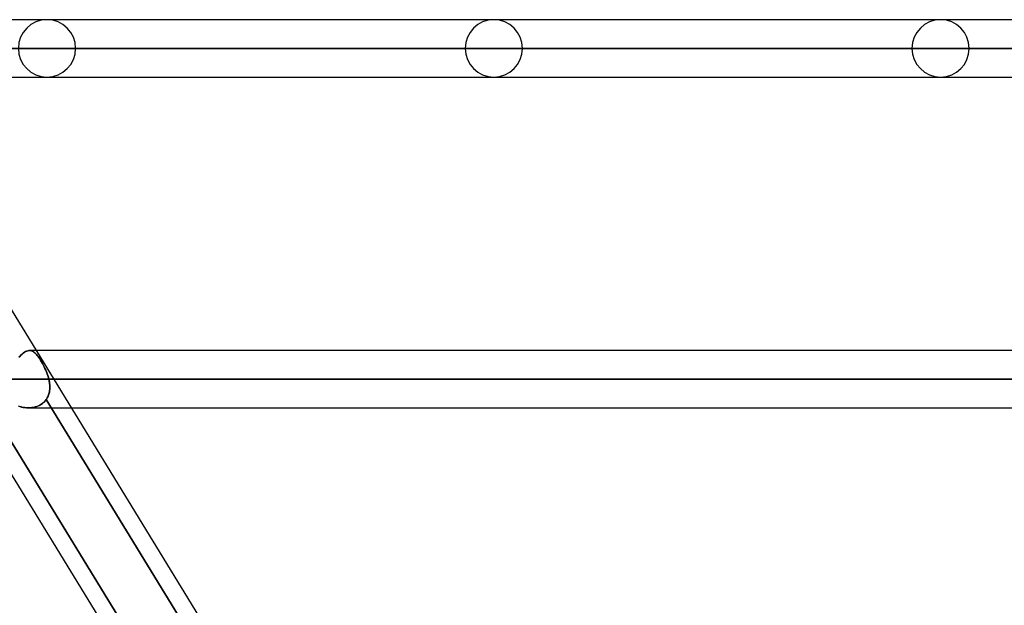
# Model space of a CAD drawing. Header units: millimetres. Extents: x -215 to 215, y -81 to 97.
# Tile 83 of 85: x 116 to 142, y 28 to 44. Entities that reach past the tile are written whole.
import ezdxf

# ---------------------------------------------------------------- set-up
doc = ezdxf.new("R2010")
doc.units = ezdxf.units.MM
doc.layers.add('MAIN-1', color=7, linetype='Continuous')
doc.layers.add('MAIN-2', color=7, linetype='Continuous')

msp = doc.modelspace()

# ---------------------------------------------------------------- linework, layer by layer
at = {"layer": 'MAIN-1'}
for p, q in [((152.5, 43.619), (111.113, 43.619)), ((111.235, 43.454), (122.019, 25.854)), ((153.262, 42.856), (111.601, 42.856)), ((112.069, 42.094), (152.5, 42.094)), ((160.125, 34.819), (116.526, 34.819)), ((160.887, 34.056), (116.993, 34.056)), ((114.778, 33.294), (119.235, 26.019)), ((115.191, 33.488), (119.767, 26.019)), ((116.316, 33.294), (116.315, 33.294)), ((116.315, 33.294), (116.315, 33.294)), ((116.317, 33.294), (116.316, 33.294)), ((116.316, 33.294), (116.316, 33.294)), ((116.318, 33.294), (116.317, 33.294)), ((116.317, 33.294), (116.317, 33.294)), ((117.46, 33.294), (160.125, 33.294))]:
    msp.add_line(p, q, dxfattribs=at)
at = {"layer": 'MAIN-2'}
for p, q in [((86.312, 42.856), (117.578, 42.856)), ((117.578, 42.856), (86.312, 42.856)), ((127.948, 42.856), (93.65, 42.856)), ((93.65, 42.856), (127.948, 42.856)), ((94.729, 42.856), (129.472, 42.856)), ((129.472, 42.856), (94.729, 42.856)), ((139.843, 42.856), (102.066, 42.856)), ((102.066, 42.856), (139.843, 42.856)), ((103.145, 42.856), (141.368, 42.856)), ((141.368, 42.856), (103.145, 42.856)), ((151.738, 42.856), (110.481, 42.856)), ((110.481, 42.856), (151.738, 42.856)), ((111.471, 42.856), (153.262, 42.856)), ((116.067, 34.64), (116.088, 34.664)), ((116.088, 34.664), (116.067, 34.64)), ((116.088, 34.664), (116.121, 34.697)), ((116.121, 34.697), (116.088, 34.664)), ((116.121, 34.697), (116.153, 34.726)), ((116.153, 34.726), (116.121, 34.697)), ((116.153, 34.726), (116.184, 34.751)), ((116.184, 34.751), (116.153, 34.726)), ((116.184, 34.751), (116.215, 34.773)), ((116.215, 34.773), (116.184, 34.751)), ((116.215, 34.773), (116.244, 34.79)), ((116.244, 34.79), (116.215, 34.773)), ((116.244, 34.79), (116.274, 34.803)), ((116.273, 34.803), (116.244, 34.79)), ((116.302, 34.812), (116.273, 34.803)), ((116.274, 34.803), (116.302, 34.812)), ((116.302, 34.812), (116.329, 34.818)), ((116.329, 34.817), (116.302, 34.812)), ((116.329, 34.818), (116.356, 34.819)), ((116.356, 34.819), (116.329, 34.817)), ((116.526, 34.819), (116.35, 34.819)), ((116.356, 34.819), (116.379, 34.816)), ((116.379, 34.816), (116.356, 34.819)), ((116.379, 34.816), (116.401, 34.811)), ((116.401, 34.811), (116.379, 34.816)), ((116.401, 34.811), (116.423, 34.803)), ((116.423, 34.803), (116.401, 34.811)), ((116.423, 34.803), (116.445, 34.792)), ((116.445, 34.792), (116.423, 34.803)), ((116.445, 34.792), (116.467, 34.777)), ((116.467, 34.777), (116.445, 34.792)), ((116.467, 34.777), (116.488, 34.76)), ((116.488, 34.76), (116.467, 34.777)), ((116.488, 34.76), (116.51, 34.74)), ((116.51, 34.74), (116.488, 34.76)), ((116.51, 34.74), (116.532, 34.716)), ((116.532, 34.717), (116.51, 34.74)), ((116.554, 34.69), (116.532, 34.717)), ((116.532, 34.716), (116.554, 34.69)), ((116.554, 34.69), (116.577, 34.661)), ((116.577, 34.661), (116.554, 34.69)), ((116.577, 34.661), (116.6, 34.629)), ((116.599, 34.63), (116.577, 34.661)), ((116.622, 34.595), (116.599, 34.63)), ((116.6, 34.629), (116.623, 34.595)), ((116.646, 34.558), (116.622, 34.595)), ((116.623, 34.595), (116.646, 34.558)), ((116.646, 34.558), (116.67, 34.518)), ((116.67, 34.518), (116.646, 34.558)), ((116.67, 34.518), (116.693, 34.477)), ((116.693, 34.477), (116.67, 34.518)), ((116.693, 34.477), (116.717, 34.434)), ((116.716, 34.434), (116.693, 34.477)), ((116.739, 34.389), (116.716, 34.434)), ((116.717, 34.434), (116.739, 34.389)), ((116.739, 34.389), (116.761, 34.344)), ((116.761, 34.344), (116.739, 34.389)), ((116.761, 34.344), (116.782, 34.297)), ((116.782, 34.297), (116.761, 34.344)), ((116.782, 34.297), (116.802, 34.25)), ((116.802, 34.25), (116.782, 34.297)), ((116.802, 34.25), (116.82, 34.202)), ((116.82, 34.202), (116.802, 34.25)), ((116.82, 34.202), (116.837, 34.153)), ((116.837, 34.153), (116.82, 34.202)), ((116.837, 34.153), (116.852, 34.105)), ((116.852, 34.105), (116.837, 34.153)), ((116.852, 34.105), (116.864, 34.056)), ((116.864, 34.056), (116.852, 34.105)), ((159.363, 34.056), (115.748, 34.056)), ((115.748, 34.056), (159.363, 34.056)), ((116.864, 34.056), (160.887, 34.056)), ((116.993, 34.056), (116.864, 34.056)), ((116.871, 34.025), (116.864, 34.056)), ((116.864, 34.056), (116.873, 34.017)), ((116.877, 33.994), (116.871, 34.025)), ((116.873, 34.017), (116.88, 33.978)), ((116.882, 33.963), (116.877, 33.994)), ((116.88, 33.978), (116.885, 33.939)), ((116.886, 33.933), (116.882, 33.963)), ((116.885, 33.939), (116.889, 33.9)), ((116.889, 33.902), (116.886, 33.933)), ((116.891, 33.823), (116.888, 33.785)), ((116.89, 33.871), (116.889, 33.902)), ((116.889, 33.9), (116.891, 33.861)), ((116.891, 33.841), (116.89, 33.871)), ((116.89, 33.811), (116.891, 33.841)), ((116.891, 33.861), (116.891, 33.823)), ((116.809, 33.537), (116.823, 33.561)), ((116.83, 33.575), (116.813, 33.543)), ((116.823, 33.561), (116.836, 33.587)), ((116.846, 33.607), (116.83, 33.575)), ((116.836, 33.587), (116.848, 33.612)), ((116.859, 33.641), (116.846, 33.607)), ((116.848, 33.612), (116.858, 33.639)), ((116.858, 33.639), (116.867, 33.666)), ((116.869, 33.676), (116.859, 33.641)), ((116.867, 33.666), (116.874, 33.694)), ((116.878, 33.711), (116.869, 33.676)), ((116.874, 33.694), (116.88, 33.723)), ((116.884, 33.748), (116.878, 33.711)), ((116.88, 33.723), (116.885, 33.752)), ((116.888, 33.785), (116.884, 33.748)), ((116.885, 33.752), (116.888, 33.781)), ((116.888, 33.781), (116.89, 33.811)), ((119.877, 25.84), (115.191, 33.488)), ((116.052, 33.343), (116.093, 33.328)), ((116.131, 33.318), (116.086, 33.331)), ((116.093, 33.328), (116.136, 33.316)), ((116.176, 33.307), (116.131, 33.318)), ((116.136, 33.316), (116.18, 33.307)), ((116.222, 33.3), (116.176, 33.307)), ((116.18, 33.307), (116.224, 33.3)), ((116.269, 33.295), (116.222, 33.3)), ((116.224, 33.3), (116.27, 33.295)), ((116.315, 33.294), (116.269, 33.295)), ((116.27, 33.295), (116.315, 33.294)), ((116.315, 33.294), (116.366, 33.295)), ((116.365, 33.295), (116.318, 33.294)), ((116.319, 33.294), (117.46, 33.294)), ((116.411, 33.3), (116.365, 33.295)), ((116.366, 33.295), (116.417, 33.3)), ((116.457, 33.307), (116.411, 33.3)), ((116.417, 33.3), (116.468, 33.309)), ((116.502, 33.318), (116.457, 33.307)), ((116.468, 33.309), (116.516, 33.322)), ((116.546, 33.332), (116.502, 33.318)), ((116.516, 33.322), (116.564, 33.338)), ((116.588, 33.349), (116.546, 33.332)), ((116.564, 33.338), (116.609, 33.358)), ((116.628, 33.369), (116.588, 33.349)), ((116.609, 33.358), (116.652, 33.382)), ((116.667, 33.392), (116.628, 33.369)), ((116.652, 33.382), (116.692, 33.41)), ((116.703, 33.418), (116.667, 33.392)), ((116.692, 33.41), (116.73, 33.441)), ((116.736, 33.447), (116.703, 33.418)), ((116.73, 33.441), (116.763, 33.476)), ((116.766, 33.479), (116.736, 33.447)), ((116.763, 33.476), (116.793, 33.513)), ((116.793, 33.513), (116.766, 33.479)), ((116.813, 33.543), (116.793, 33.513)), ((116.793, 33.513), (116.809, 33.537)), ((116.793, 33.513), (121.481, 25.862)), ((121.481, 25.862), (116.793, 33.513))]:
    msp.add_line(p, q, dxfattribs=at)
for centre, start, end in [((116.815, 42.856), 0, 180), ((128.71, 42.856), 0, 180), ((140.605, 42.856), 0, 180), ((116.815, 42.856), 180, 0), ((128.71, 42.856), 180, 0), ((140.605, 42.856), 180, 0)]:
    msp.add_arc(centre, 0.762, start, end, dxfattribs=at)

doc.saveas('drawing.dxf')
